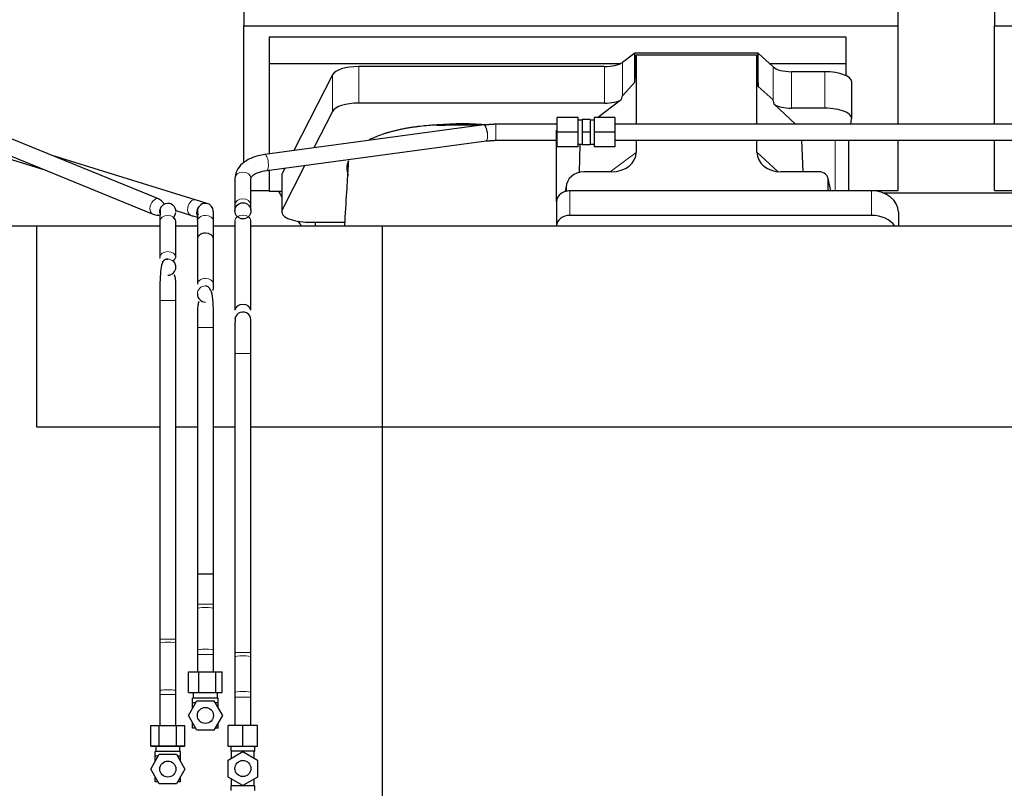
# Model space of a CAD drawing. Header units: inches. Extents: x 0 to 29700, y -16 to 21000.
# Tile 34 of 256: x 3030 to 3765, y 9765 to 10339. Entities that reach past the tile are written whole.
import ezdxf

# ---------------------------------------------------------------- set-up
doc = ezdxf.new("R2010")
doc.units = ezdxf.units.IN
doc.layers.add('1', color=7, linetype='Continuous', true_color=0xffffff)

msp = doc.modelspace()

# ---------------------------------------------------------------- linework, layer by layer
at = {"layer": '1', "color": 2, "linetype": 'Continuous', "lineweight": 25}
for p, q in [((3685.561, 10334.246), (3685.561, 10371.073)), ((3757.561, 10373.452), (3757.561, 10334.246)), ((3197.561, 10356.1), (3197.561, 10334.246)), ((3197.561, 10232.029), (3197.561, 10334.246)), ((3197.561, 10334.246), (3685.561, 10334.246)), ((3685.561, 10260.773), (3685.561, 10334.246)), ((3757.561, 10260.773), (3757.561, 10334.246)), ((3757.561, 10334.246), (4245.561, 10334.246)), ((3216.561, 10325.934), (3216.561, 10306.132)), ((3216.561, 10325.934), (3646.561, 10325.934)), ((3646.561, 10325.934), (3646.561, 10306.132)), ((3489.292, 10313.761), (3479.974, 10306.881)), ((3581.228, 10313.761), (3489.292, 10313.761)), ((3489.292, 10292.136), (3489.292, 10313.761)), ((3489.292, 10292.136), (3490.272, 10312.458)), ((3490.272, 10312.458), (3580.308, 10312.458)), ((3490.272, 10312.458), (3490.272, 10260.773)), ((3580.308, 10312.458), (3581.228, 10288.999)), ((3580.308, 10260.773), (3580.308, 10312.458)), ((3581.228, 10288.999), (3581.228, 10313.761)), ((3592.338, 10303.496), (3581.228, 10313.761)), ((3216.561, 10306.132), (3478.754, 10306.132)), ((3216.561, 10306.132), (3216.561, 10238.66)), ((3589.479, 10306.132), (3646.561, 10306.132)), ((3646.561, 10306.132), (3646.561, 10297.12)), ((3263.635, 10297.592), (3234.906, 10241.126)), ((3466.657, 10303.783), (3283.266, 10303.783)), ((3631.03, 10299.952), (3606.196, 10299.952)), ((3479.974, 10281.991), (3489.292, 10292.136)), ((3651.03, 10265.044), (3651.03, 10292.299)), ((3581.228, 10288.999), (3592.338, 10278.832)), ((3466.657, 10276.528), (3283.266, 10276.528)), ((3461.412, 10265.772), (3479.138, 10279.085)), ((3593.067, 10275.662), (3609.189, 10260.772)), ((3133.843, 10205.083), (2972.12, 10271.156)), ((3263.635, 10270.337), (3249.791, 10243.128)), ((3631.03, 10272.698), (3606.196, 10272.698)), ((3446.901, 10265.772), (3431.401, 10265.772)), ((3431.401, 10254.772), (3431.401, 10265.772)), ((3446.901, 10254.772), (3446.901, 10265.772)), ((3449.901, 10263.772), (3446.901, 10263.772)), ((3449.901, 10264.272), (3449.901, 10254.772)), ((3455.901, 10264.272), (3449.901, 10264.272)), ((3455.901, 10264.272), (3455.901, 10254.772)), ((3458.901, 10263.772), (3455.901, 10263.772)), ((3458.749, 10263.772), (3458.901, 10263.887)), ((3458.901, 10265.772), (3458.901, 10254.772)), ((3474.401, 10265.772), (3458.901, 10265.772)), ((3474.401, 10265.772), (3474.401, 10254.772)), ((3650.331, 10260.772), (3650.986, 10264.535)), ((2967.581, 10260.048), (3129.304, 10193.974)), ((3376.721, 10260.197), (3213.227, 10238.211)), ((3376.721, 10260.197), (3376.721, 10260.197)), ((3430.848, 10203.102), (3430.848, 10256.365)), ((3430.848, 10256.365), (3431.401, 10256.365)), ((3431.401, 10243.772), (3431.401, 10254.772)), ((3446.901, 10254.772), (3431.401, 10254.772)), ((3446.901, 10243.772), (3446.901, 10254.772)), ((3449.901, 10254.772), (3449.901, 10245.272)), ((3455.901, 10254.772), (3449.901, 10254.772)), ((3455.901, 10254.772), (3455.901, 10245.272)), ((3458.901, 10254.772), (3458.901, 10243.772)), ((3474.401, 10254.772), (3458.901, 10254.772)), ((3474.401, 10254.772), (3474.401, 10243.772)), ((3214.826, 10226.318), (3378.321, 10248.304)), ((3378.321, 10248.304), (3378.359, 10248.311)), ((3385.496, 10248.775), (3385.496, 10248.772)), ((3490.272, 10248.773), (3490.272, 10239.769)), ((3580.308, 10239.864), (3580.308, 10248.773)), ((3614.851, 10225.234), (3613.927, 10248.772)), ((3648.915, 10211.035), (3648.915, 10248.771)), ((3685.561, 10211.421), (3685.561, 10248.773)), ((3757.561, 10211.421), (3757.561, 10248.773)), ((2991.003, 10244.738), (3049.765, 10226.471)), ((3446.901, 10243.772), (3431.401, 10243.772)), ((3446.901, 10245.772), (3449.901, 10245.772)), ((3447.964, 10224.897), (3448.575, 10245.772)), ((3455.901, 10245.272), (3449.901, 10245.272)), ((3455.901, 10245.772), (3458.901, 10245.772)), ((3474.401, 10243.772), (3458.901, 10243.772)), ((3161.339, 10204.352), (3053.825, 10237.775)), ((3214.826, 10226.318), (3214.918, 10226.339)), ((3216.561, 10226.552), (3216.561, 10210.864)), ((3243.179, 10230.131), (3226.246, 10196.851)), ((3228.294, 10228.13), (3226.246, 10224.105)), ((3471.935, 10225.233), (3451.084, 10225.233)), ((3626.564, 10225.233), (3598.103, 10225.233)), ((3190.915, 10220.083), (3190.901, 10200.195)), ((3202.901, 10200.187), (3202.915, 10220.075)), ((3225.877, 10222.642), (3225.877, 10195.388)), ((3635.504, 10211.037), (3633.399, 10220.279)), ((3633.537, 10211.037), (3633.537, 10219.048)), ((3202.909, 10211.421), (3216.561, 10211.421)), ((3216.561, 10210.864), (3225.88, 10210.864)), ((3438.343, 10215.805), (3437.258, 10210.508)), ((3438.133, 10213.737), (3438.133, 10210.441)), ((3665.848, 10211.037), (3440.848, 10211.037)), ((3648.915, 10211.421), (3685.561, 10211.421)), ((3673.942, 10209.681), (3785.876, 10209.681)), ((3757.561, 10211.421), (3776.561, 10211.421)), ((3430.848, 10203.103), (3430.848, 10184.842)), ((3146.874, 10196.282), (3157.777, 10192.893)), ((3202.901, 10200.187), (3202.9, 10200.288)), ((3685.848, 10195.169), (3685.848, 10184.64)), ((3134.901, 10188.395), (3134.901, 10161.451)), ((3146.901, 10161.451), (3146.901, 10188.395)), ((3190.901, 10188.785), (3190.901, 10121.986)), ((3202.901, 10121.986), (3202.901, 10188.785)), ((3245.877, 10187.734), (3250.898, 10187.734)), ((3250.898, 10187.734), (3272.773, 10187.734)), ((3250.898, 10187.734), (3250.898, 10184.717)), ((3665.848, 10192.776), (3440.848, 10192.776)), ((3043.061, 10184.718), (2990.564, 10184.718)), ((3134.905, 10184.718), (3043.061, 10184.718)), ((3043.061, 10034.718), (3043.061, 10184.718)), ((3162.905, 10184.718), (3146.902, 10184.718)), ((3190.9, 10184.718), (3174.898, 10184.718)), ((3300.901, 10184.718), (3202.898, 10184.718)), ((3300.901, 10034.718), (3300.901, 10184.718)), ((6660.401, 10184.64), (3300.946, 10184.64)), ((3430.848, 10184.842), (3430.848, 10184.639)), ((3140.448, 10160.112, 0), (3140.901, 10160.129, 0)), ((3140.901, 10160.129), (3140.901, 10160.129)), ((3168.901, 10140.129), (3168.901, 10140.129)), ((3134.901, 10129.129), (3134.901, 9876.588)), ((3146.901, 9876.588), (3146.901, 10129.129)), ((3162.901, 10109.129), (3162.901, 9925.129)), ((3174.901, 9925.129), (3174.901, 10109.129)), ((3190.901, 10089.664), (3190.901, 9866.766)), ((3202.901, 9866.766), (3202.901, 10089.664)), ((3134.905, 10034.718), (3043.061, 10034.718)), ((3162.905, 10034.718), (3146.902, 10034.718)), ((3190.9, 10034.718), (3174.898, 10034.718)), ((3300.901, 10034.718), (3202.898, 10034.718)), ((3300.901, 9484.718), (3300.901, 10034.718)), ((6660.401, 10034.641), (3300.946, 10034.641)), ((3174.901, 9925.129), (3162.901, 9925.129)), ((3162.901, 9899.493), (3162.901, 9868.333)), ((3174.901, 9868.333), (3174.901, 9899.493)), ((3134.901, 9873.679), (3134.901, 9838.167)), ((3146.901, 9838.167), (3146.901, 9873.679)), ((3190.901, 9863.462), (3190.901, 9836.753)), ((3202.901, 9836.753), (3202.901, 9863.462)), ((3156.305, 9852.218), (3164.019, 9852.218)), ((3156.305, 9836.718), (3156.305, 9852.218)), ((3164.019, 9852.218), (3176.615, 9852.218)), ((3164.019, 9836.718), (3164.019, 9852.218)), ((3176.615, 9852.218), (3181.497, 9852.218)), ((3176.615, 9836.718), (3176.615, 9852.218)), ((3181.497, 9836.718), (3181.497, 9852.218)), ((3134.901, 9835.258), (3134.901, 9812.218)), ((3146.901, 9812.218), (3146.901, 9835.258)), ((3156.305, 9836.718), (3164.019, 9836.718)), ((3159.901, 9836.718), (3159.901, 9832.718)), ((3164.019, 9836.718), (3176.615, 9836.718)), ((3176.615, 9836.718), (3181.497, 9836.718)), ((3177.901, 9832.718), (3177.901, 9836.718)), ((3156.2, 9819.718), (3162.55, 9830.718)), ((3159.401, 9829.218), (3159.401, 9832.718)), ((3178.401, 9832.718), (3159.401, 9832.718)), ((3159.401, 9825.263), (3159.401, 9829.218)), ((3161.685, 9829.218), (3159.401, 9829.218)), ((3162.55, 9830.718), (3175.252, 9830.718)), ((3175.252, 9830.718), (3181.603, 9819.718)), ((3178.401, 9829.218), (3176.118, 9829.218)), ((3178.401, 9829.218), (3178.401, 9832.718)), ((3178.401, 9825.263), (3178.401, 9829.218)), ((3190.901, 9833.448), (3190.901, 9812.108)), ((3202.901, 9812.108), (3202.901, 9833.448)), ((3162.55, 9808.718), (3156.2, 9819.718)), ((3159.401, 9810.218), (3159.401, 9814.172)), ((3181.603, 9819.718), (3175.252, 9808.718)), ((3178.401, 9810.218), (3178.401, 9814.172)), ((3128.2, 9812.218), (3134.55, 9812.218)), ((3128.2, 9796.718), (3128.2, 9812.218)), ((3134.55, 9796.718), (3134.55, 9812.218)), ((3134.55, 9812.218), (3147.252, 9812.218)), ((3147.252, 9812.218), (3153.603, 9812.218)), ((3147.252, 9796.718), (3147.252, 9812.218)), ((3153.603, 9796.718), (3153.603, 9812.218)), ((3161.685, 9810.218), (3159.401, 9810.218)), ((3175.252, 9808.718), (3162.55, 9808.718)), ((3178.401, 9810.218), (3176.118, 9810.218)), ((3196.901, 9812.108), (3185.901, 9812.108)), ((3185.901, 9796.608), (3185.901, 9812.108)), ((3207.901, 9812.108), (3196.901, 9812.108)), ((3196.901, 9796.608), (3196.901, 9812.108)), ((3207.901, 9796.608), (3207.901, 9812.108)), ((3134.55, 9796.718), (3128.2, 9796.718)), ((3128.2, 9796.718), (3134.55, 9796.718)), ((3128.2, 9779.718), (3134.55, 9790.718)), ((3131.401, 9789.218), (3131.401, 9792.718)), ((3150.401, 9792.718), (3131.401, 9792.718)), ((3131.901, 9796.943), (3131.901, 9792.718)), ((3147.252, 9796.718), (3134.55, 9796.718)), ((3134.55, 9796.718), (3147.252, 9796.718)), ((3134.55, 9790.718), (3147.252, 9790.718)), ((3153.603, 9796.718), (3147.252, 9796.718)), ((3147.252, 9796.718), (3153.603, 9796.718)), ((3147.252, 9790.718), (3153.603, 9779.718)), ((3149.901, 9792.718), (3149.901, 9796.943)), ((3150.401, 9789.218), (3150.401, 9792.718)), ((3196.901, 9796.608), (3185.901, 9796.608)), ((3185.901, 9786.458), (3196.901, 9792.809)), ((3187.901, 9796.608), (3187.901, 9793.108)), ((3187.901, 9793.108), (3188.401, 9793.108)), ((3188.401, 9787.902), (3188.401, 9793.108)), ((3190.09, 9793.108), (3188.401, 9793.108)), ((3195.213, 9793.108), (3190.09, 9793.108)), ((3196.901, 9793.108), (3195.213, 9793.108)), ((3207.901, 9796.608), (3196.901, 9796.608)), ((3198.59, 9793.108), (3196.901, 9793.108)), ((3196.901, 9792.809), (3196.901, 9793.108)), ((3196.901, 9792.809), (3207.901, 9786.458)), ((3203.713, 9793.108), (3198.59, 9793.108)), ((3205.401, 9793.108), (3203.713, 9793.108)), ((3205.401, 9793.108), (3205.901, 9793.108)), ((3205.401, 9787.902), (3205.401, 9793.108)), ((3205.901, 9793.108), (3205.901, 9796.608)), ((3131.401, 9785.263), (3131.401, 9789.218)), ((3133.685, 9789.218), (3131.401, 9789.218)), ((3150.401, 9789.218), (3148.118, 9789.218)), ((3150.401, 9785.263), (3150.401, 9789.218)), ((3185.901, 9773.757), (3185.901, 9786.458)), ((3207.901, 9786.458), (3207.901, 9773.757)), ((3134.55, 9768.718), (3128.2, 9779.718)), ((3153.603, 9779.718), (3147.252, 9768.718)), ((3131.401, 9770.218), (3131.401, 9774.172)), ((3133.685, 9770.218), (3131.401, 9770.218)), ((3147.252, 9768.718), (3134.55, 9768.718)), ((3150.401, 9770.218), (3148.118, 9770.218)), ((3150.401, 9770.218), (3150.401, 9774.172)), ((3196.901, 9767.406), (3185.901, 9773.757)), ((3188.401, 9767.108), (3188.401, 9772.313)), ((3207.901, 9773.757), (3196.901, 9767.406)), ((3205.401, 9767.108), (3205.401, 9772.313)), ((3188.401, 9767.108), (3187.901, 9767.108)), ((3187.901, 9767.108), (3187.901, 9763.608)), ((3190.09, 9767.108), (3188.401, 9767.108)), ((3195.213, 9767.108), (3190.09, 9767.108)), ((3196.901, 9767.108), (3195.213, 9767.108)), ((3196.901, 9767.108), (3196.901, 9767.406)), ((3198.59, 9767.108), (3196.901, 9767.108)), ((3203.713, 9767.108), (3198.59, 9767.108)), ((3205.401, 9767.108), (3203.713, 9767.108)), ((3205.401, 9767.108), (3205.901, 9767.108)), ((3205.901, 9763.608), (3205.901, 9767.108))]:
    msp.add_line(p, q, dxfattribs=at)
at = {"layer": '1', "color": 110, "linetype": 'Continuous', "lineweight": 13}
for p, q in [((3479.974, 10281.991), (3479.974, 10306.881)), ((3263.635, 10270.337), (3263.635, 10297.592)), ((3283.266, 10276.528), (3283.266, 10303.783)), ((3466.657, 10276.528), (3466.657, 10303.783)), ((3592.338, 10278.832), (3592.338, 10303.496)), ((3606.196, 10272.698), (3606.196, 10299.952)), ((3631.03, 10272.698), (3631.03, 10299.952)), ((3385.496, 10260.772), (3385.496, 10248.775)), ((3638.707, 10248.772), (3638.707, 10211.037)), ((3470.917, 10225.234), (3490.272, 10239.769)), ((3580.308, 10239.864), (3596.046, 10225.328)), ((3226.246, 10196.851), (3226.246, 10224.105)), ((3635.362, 10211.037), (3633.537, 10219.048)), ((3438.133, 10213.737), (3437.485, 10210.575)), ((3440.848, 10211.037), (3440.848, 10192.776)), ((3665.848, 10211.037), (3665.848, 10192.776)), ((3190.901, 10200.195), (3190.901, 10200.194)), ((3134.901, 10129.129), (3146.901, 10129.129)), ((3162.901, 10109.129), (3168.901, 10109.129)), ((3168.901, 10109.129), (3174.901, 10109.129)), ((3190.901, 10089.664), (3202.901, 10089.664)), ((3174.901, 9902.736), (3162.901, 9902.736)), ((3174.901, 9899.493), (3174.901, 9899.493)), ((3134.901, 9876.588), (3146.901, 9876.588)), ((3162.901, 9865.089), (3168.901, 9865.089)), ((3168.901, 9865.089), (3174.901, 9865.089)), ((3190.901, 9866.766), (3202.9, 9866.766)), ((3134.901, 9838.167), (3134.901, 9838.167)), ((3134.901, 9835.258), (3146.901, 9835.258)), ((3190.901, 9836.753), (3190.902, 9836.74)), ((3190.901, 9833.448), (3202.901, 9833.448))]:
    msp.add_line(p, q, dxfattribs=at)
at = {"layer": '1', "color": 2, "linetype": 'Continuous', "lineweight": 25}
for centre in [(3196.901, 10196.108), (3168.901, 9819.718), (3140.901, 9779.718), (3196.901, 9780.108)]:
    msp.add_circle(centre, 6, dxfattribs=at)
at = {"layer": '1', "color": 110, "linetype": 'Continuous', "lineweight": 13, "extrusion": (1.65358e-06, 0, 1)}
msp.add_arc((3140.898, 10195.718, -0.005), 6, 89.85522, 169.649825, dxfattribs=at)
at = {"layer": '1', "color": 2, "linetype": 'Continuous', "lineweight": 25}
for centre, start, end in [((3140.901, 10195.718), 89.8875, 169.655625), ((3168.901, 10195.718), 90.23625, 180), ((3168.901, 10195.718), 180, 205.05375), ((3168.901, 10134.129), 180, 270), ((3196.901, 10114.664), 345.52125, 171.264375)]:
    msp.add_arc(centre, 6, start, end, dxfattribs=at)
at = {"layer": '1', "color": 2, "linetype": 'Continuous', "lineweight": 25, "extrusion": (1.65358e-06, 0, 1)}
msp.add_arc((3140.898, 10195.718, -0.005), 6, 0, 89.85522, dxfattribs=at)
at = {"layer": '1', "color": 110, "linetype": 'Continuous', "lineweight": 13, "extrusion": (1.65356e-06, 0, 1)}
for start, end in [(90.08022, 180), (180, 206.558808)]:
    msp.add_arc((3168.898, 10195.718, 0.005), 6, start, end, dxfattribs=at)
at = {"layer": '1', "color": 110, "linetype": 'Continuous', "lineweight": 13, "extrusion": (-1.03549e-06, 0, 1)}
for start, end in [(0, 90.02083), (0, 90.021799), (269.978201, 0)]:
    msp.add_arc((3140.904, 10154.129, 0.003), 6, start, end, dxfattribs=at)
at = {"layer": '1', "color": 2, "linetype": 'Continuous', "lineweight": 25, "extrusion": (-1.03549e-06, 0, 1)}
msp.add_arc((3140.904, 10154.129, 0.003), 6, 269.97917, 0, dxfattribs=at)
at = {"layer": '1', "color": 110, "linetype": 'Continuous', "lineweight": 13}
for start, end in [(90, 180), (90.196875, 180), (180, 270)]:
    msp.add_arc((3168.901, 10134.129), 6, start, end, dxfattribs=at)
at = {"layer": '1', "color": 2, "linetype": 'Continuous', "lineweight": 25}
for centre, major_axis, ratio, start_param, end_param in [((3466.657, 10309.523), (-15, 0), 0.3826834, 1.5707963, 2.6633841), ((3283.266, 10296.129), (20, 0), 0.3826834, 1.5707963, 2.9492947), ((3606.196, 10305.693), (-15, 0), 0.3826834, 0.392691, 1.5707963), ((3631.03, 10292.299), (20, 0), 0.3826834, 0.0000123, 1.5707963), ((3283.266, 10268.875), (20, 0), 0.3826834, 1.5707963, 2.9492947), ((3466.657, 10282.268), (-15, 0), 0.3826834, 1.5707963, 2.5536377), ((3466.657, 9935.758), (-13.469, -346.314), 0.0190642, 3.1640389, 3.2737854), ((3606.196, 9867.224), (13.933, -411.641), 0.0134983, 3.0163009, 3.1283751), ((3606.196, 10278.438), (-15, 0), 0.3826834, 0.5047652, 1.5707963), ((3631.03, 10265.044), (20, 0), 0.3826834, 6.216629, 7.8539816), ((3360.898, 10227.916), (86.5, 0), 0.3826834, 1.3483772, 1.7943795), ((3377.521, 10254.25), (-0.8, 5.946), 0.2924193, 4.6730858, 6.2831853), ((3471.177, 10240.37), (19.053, -1.602), 0.7899984, 4.8184069, 6.3495024), ((3598.719, 10240.37), (-18.368, -1.548), 0.8197595, 6.2141926, 7.7515118), ((3360.898, 10227.916), (86.5, 0), 0.3826834, 2.9725041, 3.2916257), ((3245.877, 10222.642), (20, 0), 0.3826834, 2.9492947, 3.1416097), ((3451.173, 10213.658), (13.036, -0.373), 0.8874794, 1.60301, 3.1669686), ((3626.511, 10219.001), (-7.024, -0.222), 0.8867966, 3.1136042, 4.6768038), ((3441.561, 10307.578), (244, 0), 0.8870108, 3.6048794, 3.6281468), ((3440.848, 10203.103), (10, 0), 0.7933958, 1.8474697, 3.1415927), ((3440.848, 10190.244), (0, -20.985), 0.4765235, 3.3133452, 3.4165375), ((3440.848, 10203.103), (10, 0), 0.7933958, 1.5707963, 1.7425489), ((3665.848, 10195.169), (20, 0), 0.7933958, 0, 1.5707963), ((3245.877, 10195.388), (20, 0), 0.3826834, 2.9492947, 4.712389), ((3441.561, 10307.578), (244, 0), 0.8870108, 3.7249471, 3.7452693), ((3440.848, 10184.842), (10, 0), 0.7933958, 1.5707963, 3.1415927), ((3665.848, 10176.908), (20, 0), 0.7933958, 0.5089626, 1.5707963), ((3168.901, 10175.238), (6, 0), 0.7071068, 1.5707978, 3.1456193), ((3168.901, 10175.238), (6, 0), 0.7071068, 0.0041248, 1.5707978), ((3196.901, 10121.986), (-6, 0), 0.7071068, 3.1415927, 6.2816145)]:
    msp.add_ellipse(centre, major_axis=major_axis, ratio=ratio, start_param=start_param, end_param=end_param, dxfattribs=at)
at = {"layer": '1', "color": 110, "linetype": 'Continuous', "lineweight": 13}
for centre, major_axis, ratio, start_param, end_param in [((3377.521, 10254.25), (-0.8, 5.946), 0.2924193, 3.1636487, 4.6730858), ((3214.026, 10232.264), (-0.8, 5.946), 0.2924193, 4.6730858, 6.2812867), ((3214.026, 10232.264), (-0.8, 5.946), 0.2924193, 3.1948683, 4.6730858), ((3196.915, 10220.079), (-6, 0.004), 0.8366782, 3.1416904, 6.2831848), ((3131.573, 10199.529), (-2.269, -5.554), 0.5969423, 3.1382187, 6.281873), ((3159.558, 10198.622), (1.781, 5.73), 0.608622, 0.0028181, 1.7577903), ((3196.901, 10200.191), (-6, 0.004), 0.8366782, 3.161718, 6.2831853), ((3159.558, 10198.622), (1.781, 5.73), 0.608622, 1.7577903, 3.1419564), ((3140.901, 10188.395), (-6, 0), 0.7071068, 3.1415927, 6.2831853), ((3168.901, 10188.395), (6, 0), 0.7071068, 1.5707963, 3.1456178), ((3168.901, 10188.395), (6, 0), 0.7071068, 0.0041233, 1.5707963), ((3196.901, 10188.785), (-6, 0), 0.7071068, 3.1415927, 6.2831853), ((3140.901, 10161.451), (-6, 0), 0.7071068, 3.1420835, 6.2831853), ((3140.901, 10161.451), (-6, 0), 0.7071068, 0, 0.1841759), ((3140.901, 10161.451), (-6, 0), 0.7071068, 0.7990445, 0.9433614), ((3168.901, 10141.451), (6, 0), 0.7071068, 1.5707993, 3.1472897), ((3168.901, 10141.451), (6, 0), 0.7071068, 0.0031446, 1.5707993), ((3168.901, 9899.493), (6, 0), 0.1297447, 1.5707963, 3.1415915), ((3168.901, 9899.493), (6, 0), 0.1297447, 0, 1.5707963), ((3140.901, 9873.679), (-6, 0), 0.1163563, 3.1416909, 6.2831853), ((3168.901, 9868.333), (6, 0), 0.1297447, 1.5707963, 3.1456167), ((3168.901, 9868.333), (6, 0), 0.1297447, 0.0024533, 1.5707963), ((3196.901, 9863.462), (-6, 0), 0.1321652, 3.1415927, 6.2831853), ((3140.901, 9838.167), (-6, 0), 0.1163563, 3.1407091, 6.2831853), ((3196.901, 9836.753), (-6, 0), 0.1321652, 3.1573006, 6.2831853)]:
    msp.add_ellipse(centre, major_axis=major_axis, ratio=ratio, start_param=start_param, end_param=end_param, dxfattribs=at)
at = {"layer": '1', "color": 2, "linetype": 'Continuous', "lineweight": 25}
for points, degree in [([(3385.496, 10260.772), (3376.723, 10260.197)], 1), ([(3431.401, 10260.772), (3385.496, 10260.772)], 1), ([(3341.534, 10259.716), (3341.597, 10259.875), (3341.658, 10260.035), (3341.719, 10260.194)], 3), ([(3378.319, 10248.304), (3385.496, 10248.772)], 1), ([(3385.496, 10248.772), (3431.401, 10248.772)], 1), ([(3275.631, 10233.487), (3275.617, 10233.3), (3275.603, 10233.113), (3275.588, 10232.927)], 3), ([(3275.34, 10222.583), (3275.35, 10222.711), (3275.36, 10222.84), (3275.37, 10222.968)], 3), ([(3190.901, 10200.193), (3190.901, 10197.506), (3190.927, 10196.242)], 2), ([(3202.829, 10197.036), (3202.9, 10196.609), (3202.901, 10200.189)], 2), ([(3162.901, 10188.38), (3162.901, 10175.223)], 1), ([(3174.901, 10175.254), (3174.901, 10188.411)], 1), ([(3162.901, 10175.223), (3162.901, 10141.436)], 1), ([(3174.901, 10141.467), (3174.901, 10175.254)], 1), ([(3162.901, 9925.129), (3162.901, 9902.736)], 1), ([(3174.901, 9902.736), (3174.901, 9925.129)], 1), ([(3162.901, 9902.736), (3162.901, 9899.49)], 1), ([(3174.901, 9899.496), (3174.901, 9902.736)], 1), ([(3134.901, 9876.588), (3134.901, 9873.68)], 1), ([(3146.901, 9873.679), (3146.901, 9876.588)], 1), ([(3162.901, 9868.33), (3162.901, 9865.089)], 1), ([(3162.901, 9865.089), (3162.901, 9852.218)], 1), ([(3174.901, 9865.089), (3174.901, 9868.335)], 1), ([(3174.901, 9852.218), (3174.901, 9865.089)], 1), ([(3190.902, 9866.766), (3190.902, 9863.449)], 1), ([(3202.901, 9863.475), (3202.901, 9866.766)], 1), ([(3134.901, 9838.167), (3134.901, 9835.258)], 1), ([(3146.901, 9835.258), (3146.901, 9838.167)], 1), ([(3190.902, 9836.741), (3190.902, 9833.448)], 1), ([(3202.901, 9833.448), (3202.901, 9836.766)], 1)]:
    msp.add_open_spline(points, degree=degree, dxfattribs=at)
for points, knots in [([(5840.187, 10260.772), (5814.116, 10260.772), (5765.614, 10260.772), (5698.319, 10260.772), (5641.943, 10260.772), (5595.835, 10260.772), (5520.266, 10260.772), (5371.803, 10260.772), (5078.276, 10260.772), (4632.897, 10260.772), (4246.216, 10260.772), (3987.962, 10260.772), (3903.587, 10260.772), (3834.966, 10260.772), (3776.766, 10260.772), (3721.602, 10260.772), (3652.033, 10260.772), (3568.029, 10260.772), (3507.214, 10260.772), (3474.401, 10260.772)], [0, 0, 0, 0, 0.0330597, 0.0615045, 0.0853346, 0.1045498, 0.1199722, 0.1811625, 0.2928125, 0.4921875, 0.7459375, 0.7831542, 0.8196735, 0.8529315, 0.870171, 0.8934762, 0.9228828, 0.9583907, 1, 1, 1, 1]), ([(3341.719, 10260.194), (3340.646, 10260.143), (3339.577, 10260.083), (3337.447, 10259.945), (3336.386, 10259.868), (3333.215, 10259.609), (3331.116, 10259.401), (3328.513, 10259.096), (3327.993, 10259.033), (3327.215, 10258.935), (3326.827, 10258.885), (3326.309, 10258.817), (3326.051, 10258.782), (3324.89, 10258.625), (3323.869, 10258.478), (3321.851, 10258.167), (3320.853, 10258.003), (3318.88, 10257.661), (3317.905, 10257.482), (3315.977, 10257.108), (3315.024, 10256.913), (3313.142, 10256.508), (3311.281, 10256.087), (3308.558, 10255.41), (3306.787, 10254.927), (3305.476, 10254.553), (3305.041, 10254.426), (3304.502, 10254.265), (3304.394, 10254.233), (3304.18, 10254.168), (3304.072, 10254.136), (3303.751, 10254.038), (3303.538, 10253.972), (3302.479, 10253.642), (3301.65, 10253.372), (3299.215, 10252.543), (3297.663, 10251.966), (3295.437, 10251.065), (3293.987, 10250.452), (3292.193, 10249.627), (3291.133, 10249.104), (3290.743, 10248.906)], [0, 0, 0, 0, 0.0537707, 0.0537707, 0.1075413, 0.1075413, 0.2150827, 0.2150827, 0.241968, 0.241968, 0.2554107, 0.262132, 0.2688533, 0.2688533, 0.322624, 0.322624, 0.3763947, 0.3763947, 0.4301653, 0.4301653, 0.483936, 0.483936, 0.5377067, 0.5914773, 0.645248, 0.645248, 0.6721334, 0.6721334, 0.6788547, 0.6788547, 0.685576, 0.685576, 0.6990187, 0.6990187, 0.7527894, 0.7527894, 0.8603307, 0.8603307, 0.9141014, 0.967872, 1, 1, 1, 1]), ([(3374.033, 10259.918), (3373.677, 10259.923), (3373.321, 10259.928), (3372.563, 10259.935), (3372.16, 10259.938), (3371.353, 10259.942), (3370.95, 10259.944), (3370.345, 10259.945), (3370.143, 10259.945), (3369.74, 10259.946), (3369.538, 10259.946), (3368.932, 10259.946), (3368.528, 10259.946), (3367.317, 10259.946), (3366.509, 10259.945), (3364.086, 10259.945), (3362.471, 10259.946), (3359.24, 10259.946), (3357.625, 10259.946), (3354.394, 10259.947), (3352.779, 10259.947), (3351.113, 10259.947), (3351.063, 10259.947), (3350.962, 10259.947), (3350.912, 10259.947), (3350.76, 10259.947), (3350.659, 10259.947), (3350.356, 10259.946), (3350.154, 10259.945), (3349.549, 10259.942), (3349.145, 10259.938), (3348.539, 10259.931), (3348.337, 10259.928), (3347.934, 10259.922), (3347.328, 10259.912), (3346.725, 10259.9), (3344.716, 10259.851), (3343.12, 10259.793), (3341.534, 10259.716)], [0, 0, 0, 0, 0.032918, 0.032918, 0.0701134, 0.0701134, 0.1073089, 0.1073089, 0.1259066, 0.1259066, 0.1445044, 0.1445044, 0.1816998, 0.1816998, 0.2560908, 0.2560908, 0.4048726, 0.4048726, 0.5536545, 0.5536545, 0.7024363, 0.7024363, 0.7070857, 0.7070857, 0.7117352, 0.7117352, 0.721034, 0.721034, 0.7396318, 0.7396318, 0.7768272, 0.7768272, 0.795425, 0.795425, 0.8140227, 0.8512182, 0.8512182, 1, 1, 1, 1]), ([(3474.401, 10248.772), (3500.472, 10248.772), (3548.974, 10248.772), (3616.269, 10248.772), (3672.645, 10248.772), (3718.753, 10248.772), (3794.322, 10248.772), (3942.785, 10248.772), (4236.312, 10248.772), (4681.691, 10248.772), (5068.372, 10248.772), (5326.626, 10248.772), (5411.001, 10248.772), (5479.622, 10248.772), (5537.823, 10248.772), (5592.986, 10248.772), (5662.555, 10248.772), (5746.56, 10248.772), (5807.374, 10248.772), (5840.187, 10248.772)], [0, 0, 0, 0, 0.0330597, 0.0615045, 0.0853346, 0.1045498, 0.1199722, 0.1811625, 0.2928125, 0.4921875, 0.7459375, 0.7831542, 0.8196735, 0.8529315, 0.870171, 0.8934762, 0.9228828, 0.9583907, 1, 1, 1, 1]), ([(3213.229, 10238.211), (3209.711, 10237.732), (3203.577, 10236.122), (3196.24, 10231.793), (3191.902, 10226.246), (3190.974, 10222.114), (3190.916, 10220.003)], [0, 0, 0, 0, 0.2767376, 0.5378109, 0.7813289, 1, 1, 1, 1]), ([(3275.588, 10232.927), (3275.55, 10232.711), (3275.518, 10232.496), (3275.466, 10232.065), (3275.429, 10231.634), (3275.414, 10231.203), (3275.407, 10230.861), (3275.405, 10230.733), (3275.404, 10230.606)], [0, 0, 0, 0, 0.2785515, 0.2785515, 0.5571031, 0.8356546, 0.8356546, 1, 1, 1, 1]), ([(3202.915, 10220.156), (3202.86, 10220.481), (3203.13, 10221.263), (3204.678, 10222.949), (3208.48, 10225.037), (3212.371, 10225.937), (3214.824, 10226.317)], [0, 0, 0, 0, 0.2088829, 0.4385989, 0.7009683, 1, 1, 1, 1]), ([(3275.39, 10230.614), (3275.193, 10227.134), (3274.799, 10220.341), (3273.882, 10205.412), (3273.129, 10193.441), (3272.595, 10184.906), (3272.578, 10184.638)], [0, 0, 0, 0, 0.2366017, 0.4568425, 0.9829538, 1, 1, 1, 1]), ([(3138.333, 10201.015), (3138.276, 10201.11), (3137.856, 10201.791), (3136.974, 10202.943), (3135.482, 10204.245), (3134.414, 10204.84), (3133.844, 10205.082)], [0, 0, 0, 0, 0.05275, 0.3812428, 0.6875163, 1, 1, 1, 1]), ([(3170.117, 10201.621), (3169.993, 10201.655), (3169.373, 10201.836), (3167.567, 10202.398), (3164.846, 10203.258), (3162.593, 10203.961), (3161.337, 10204.352)], [0, 0, 0, 0, 0.2140756, 0.4602905, 0.7262267, 1, 1, 1, 1]), ([(3135.074, 10194.258), (3134.968, 10194.678), (3134.868, 10195.464), (3134.939, 10196.344), (3135.084, 10196.822), (3135.261, 10196.973), (3135.324, 10196.28), (3135.178, 10194.451), (3134.963, 10191.74), (3134.913, 10189.579), (3134.901, 10188.395)], [0, 0, 0, 0, 0.0717768, 0.1391981, 0.2067436, 0.278066, 0.4372086, 0.6169392, 0.8076263, 1, 1, 1, 1]), ([(3146.901, 10188.395), (3146.515, 10189.003), (3146.239, 10190.155), (3144.809, 10190.595), (3145.386, 10191.559), (3145.874, 10192.243), (3146.442, 10193.337), (3146.863, 10194.316), (3146.839, 10194.915), (3146.837, 10194.943)], [0, 0, 0, 0, 0.425415, 0.716176, 0.7756344, 0.8369766, 0.9076752, 0.9956954, 1, 1, 1, 1]), ([(3163.018, 10192.482), (3162.944, 10192.696), (3162.674, 10193.594), (3162.526, 10195.219), (3162.905, 10197.149), (3163.434, 10198.4), (3163.915, 10199.111), (3164.116, 10199.366)], [0, 0, 0, 0, 0.1372632, 0.5206688, 0.7054244, 0.8893661, 1, 1, 1, 1]), ([(3174.901, 10188.406), (3174.958, 10190.392), (3174.842, 10193.541), (3174.928, 10195.772), (3174.4, 10197.919), (3173.478, 10199.63), (3172.007, 10200.92), (3170.335, 10201.595), (3169.388, 10201.716), (3168.886, 10201.718)], [0, 0, 0, 0, 0.3617014, 0.5902374, 0.663196, 0.7517243, 0.8661061, 0.9315823, 1, 1, 1, 1]), ([(3129.302, 10193.975), (3131.192, 10193.214), (3133.149, 10192.674), (3134.219, 10192.983), (3134.446, 10193.108)], [0, 0, 0, 0, 0.7306123, 1, 1, 1, 1]), ([(3157.778, 10192.892), (3158.65, 10192.629), (3160.251, 10192.14), (3161.992, 10191.613), (3162.958, 10191.285), (3163.4, 10191.138), (3163.505, 10191.148), (3163.52, 10191.182)], [0, 0, 0, 0, 0.2712463, 0.5520711, 0.7008057, 0.8582306, 1, 1, 1, 1]), ([(3163.142, 10193.096), (3163.097, 10193.076), (3162.991, 10192.841), (3162.916, 10191.552), (3162.89, 10189.706), (3162.901, 10188.384)], [0, 0, 0, 0, 0.1484367, 0.5192435, 1, 1, 1, 1]), ([(3140.91, 10160.129), (3140.576, 10160.123), (3139.917, 10160.066), (3138.703, 10159.68), (3136.848, 10158.181), (3135.994, 10155.111), (3135.34, 10149.939), (3135.053, 10144.314), (3134.922, 10137.161), (3134.892, 10131.95), (3134.901, 10129.129)], [0, 0, 0, 0, 0.0283719, 0.0607365, 0.1396125, 0.3566828, 0.493058, 0.6462566, 0.8155053, 1, 1, 1, 1]), ([(3146.803, 10154.079), (3146.847, 10154.426), (3146.88, 10155.337), (3146.414, 10156.63), (3145.785, 10157.72), (3145.278, 10158.4), (3144.678, 10159.346), (3146.209, 10159.761), (3146.497, 10160.872), (3146.901, 10161.451)], [0, 0, 0, 0, 0.0492972, 0.1340389, 0.2017281, 0.2600366, 0.3163142, 0.5924984, 1, 1, 1, 1]), ([(3146.901, 10129.129), (3146.906, 10131.177), (3146.9, 10134.959), (3146.886, 10140.13), (3146.779, 10144.087), (3146.482, 10146.732), (3146, 10147.842), (3145.633, 10148.167), (3145.56, 10148.22)], [0, 0, 0, 0, 0.2213038, 0.429131, 0.622387, 0.8004676, 0.9630134, 1, 1, 1, 1]), ([(3174.901, 10109.129), (3174.959, 10113.199), (3174.886, 10120.602), (3174.732, 10130.453), (3173.395, 10136.683), (3171.102, 10139.597), (3169.659, 10140.087), (3168.879, 10140.129)], [0, 0, 0, 0, 0.2651793, 0.5157592, 0.7621772, 0.8847555, 1, 1, 1, 1]), ([(3174.661, 10136.75), (3174.706, 10136.771), (3174.812, 10137.005), (3174.887, 10138.295), (3174.913, 10140.141), (3174.901, 10141.462)], [0, 0, 0, 0, 0.1484355, 0.5192427, 1, 1, 1, 1]), ([(3164.256, 10128.527), (3164.147, 10128.439), (3163.764, 10127.988), (3163.332, 10126.381), (3163.045, 10122.65), (3162.923, 10116.702), (3162.891, 10111.918), (3162.901, 10109.129)], [0, 0, 0, 0, 0.0592553, 0.2374735, 0.4526069, 0.7060464, 1, 1, 1, 1]), ([(3191.092, 10116.166), (3191.059, 10115.984), (3191, 10114.442), (3190.939, 10108.347), (3190.905, 10099.553), (3190.9, 10093.111), (3190.902, 10089.664)], [0, 0, 0, 0, 0.2555905, 0.5077523, 0.7558793, 1, 1, 1, 1]), ([(3202.901, 10089.664), (3202.903, 10093.085), (3202.898, 10099.274), (3202.865, 10107.283), (3202.804, 10112.342), (3202.744, 10113.257), (3202.71, 10113.162)], [0, 0, 0, 0, 0.2561841, 0.5081849, 0.7559137, 1, 1, 1, 1]), ([(3135.242, 9796.718), (3135.013, 9796.718), (3134.573, 9796.718), (3133.974, 9796.718), (3133.442, 9796.718), (3132.982, 9796.718), (3132.726, 9796.718), (3132.497, 9796.718), (3132.395, 9796.718), (3132.22, 9796.718), (3132.147, 9796.718), (3132.028, 9796.718), (3131.982, 9796.718), (3131.92, 9796.718), (3131.904, 9796.718), (3131.901, 9796.718), (3131.901, 9796.718), (3131.901, 9796.718)], [0, 0, 0, 0, 0.110205, 0.22041, 0.3306149, 0.4408199, 0.5510249, 0.5510249, 0.6612299, 0.6612299, 0.7714349, 0.7714349, 0.8816399, 0.8816399, 0.9918448, 0.9918448, 1, 1, 1, 1]), ([(3149.901, 9796.718), (3149.901, 9796.718), (3149.889, 9796.718), (3149.837, 9796.718), (3149.796, 9796.718), (3149.685, 9796.718), (3149.616, 9796.718), (3149.449, 9796.718), (3149.352, 9796.718), (3149.13, 9796.718), (3148.882, 9796.718), (3148.432, 9796.718), (3147.91, 9796.718), (3147.321, 9796.718), (3146.67, 9796.718), (3145.963, 9796.718), (3145.208, 9796.718), (3144.676, 9796.718), (3144.134, 9796.718), (3143.857, 9796.718), (3143.294, 9796.718), (3143.009, 9796.718), (3142.432, 9796.718), (3142.141, 9796.718), (3141.555, 9796.718), (3141.26, 9796.718), (3140.671, 9796.718), (3140.377, 9796.718), (3139.79, 9796.718), (3139.498, 9796.718), (3138.92, 9796.718), (3138.633, 9796.718), (3138.068, 9796.718), (3137.79, 9796.718), (3137.244, 9796.718), (3136.709, 9796.718), (3135.947, 9796.718), (3135.471, 9796.718), (3135.242, 9796.718)], [0, 0, 0, 0, 0.0404327, 0.0404327, 0.0840494, 0.0840494, 0.1276661, 0.1276661, 0.1712828, 0.1712828, 0.2148995, 0.2585162, 0.3021329, 0.3457496, 0.3893662, 0.4329829, 0.4765996, 0.5202163, 0.5202163, 0.563833, 0.563833, 0.6074497, 0.6074497, 0.6510664, 0.6510664, 0.6946831, 0.6946831, 0.7382998, 0.7382998, 0.7819165, 0.7819165, 0.8255332, 0.8255332, 0.8691499, 0.8691499, 0.9127666, 0.9563833, 1, 1, 1, 1])]:
    msp.add_open_spline(points, degree=3, knots=knots, dxfattribs=at)
msp.add_rational_spline([(3438.133, 10210.441), (3438.125, 10210.588), (3438.116, 10210.735)], [0.500000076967, 0.499999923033, 0.500000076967], degree=2, dxfattribs=at)

doc.saveas('drawing.dxf')
